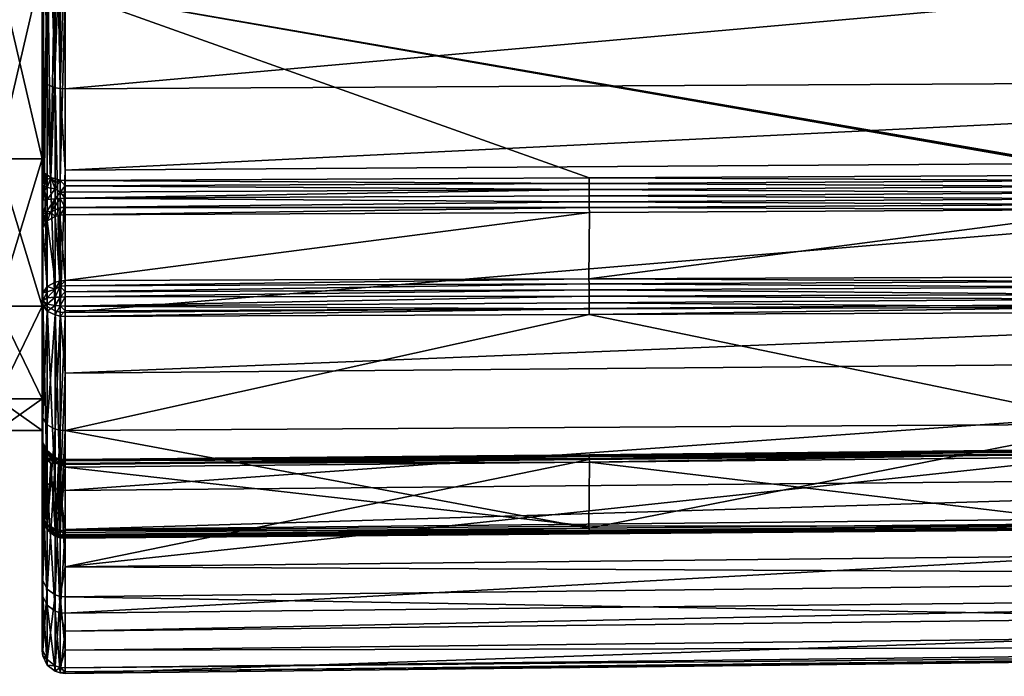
# Model space of a CAD drawing. Extents: x -0.143 to 0.143, y -0.081 to 0.085.
# Tile 37 of 49: x 0.1 to 0.122, y 0.002 to 0.016. Entities that reach past the tile are written whole.
import ezdxf

# ---------------------------------------------------------------- set-up
doc = ezdxf.new("R2010")
doc.units = 0
doc.layers.add('mesh', color=7, linetype='CONTINUOUS')

msp = doc.modelspace()

# ---------------------------------------------------------------- meshes
at = {"layer": 'mesh'}
mesh = msp.add_polyface(dxfattribs=at)
corners = [(0.124336, 0.011983, 0.034504), (0.124204, 0.011994, 0.034513), (0.124203, 0.01212, 0.034457), (0.124201, 0.012526, 0.034472), (0.124201, 0.012647, 0.034539), (0.124418, 0.012509, 0.034457), (0.124447, 0.012628, 0.034521), (0.112484, 0.01182, 0.034716), (0.100902, 0.011766, 0.034824), (0.112483, 0.011929, 0.034632), (0.124206, 0.011884, 0.034597), (0.112481, 0.012055, 0.034575), (0.11248, 0.012191, 0.034549), (0.124202, 0.012255, 0.03443), (0.11248, 0.012328, 0.034555), (0.124201, 0.012393, 0.034436), (0.112479, 0.012461, 0.034591), (0.112479, 0.012583, 0.034657), (0.100905, 0.016717, 0.037026), (0.141951, 0.013029, -0.007294), (0.100905, 0.012756, -0.007687), (0.100905, 0.009612, -0.005344), (0.141951, 0.014774, -0.008596), (0.100905, 0.014553, -0.009025), (0.141951, 0.018208, -0.010062), (0.100905, 0.018032, -0.010507), (0.141951, 0.02034, -0.010972), (0.100905, 0.020223, -0.01144), (0.141951, 0.023883, -0.011564), (0.100905, 0.023814, -0.012038), (0.141951, 0.026309, -0.01197), (0.100905, 0.026301, -0.012452), (0.141951, 0.022513, 0.038401), (0.100905, 0.022419, 0.038869), (0.100905, 0.02391, 0.039261), (0.141951, 0.018083, 0.037226), (0.100905, 0.017951, 0.037692), (0.141951, 0.016916, 0.036593), (0.112475, 0.010355, 0.03613), (0.124329, 0.011874, 0.034588), (0.124449, 0.012224, 0.034405), (0.124421, 0.012092, 0.034434), (0.124485, 0.012358, 0.034407), (0.100903, 0.011932, 0.03471), (0.100904, 0.012137, 0.034658), (0.124189, 0.010294, 0.036111), (0.125413, 0.012473, 0.034389)]
mesh.append_faces([[corners[k] for k in face] for face in [(0, 1, 2, 2), (3, 4, 5, 5), (6, 5, 4, 4), (7, 8, 9, 9), (9, 10, 7, 7), (9, 1, 10, 10), (11, 1, 9, 9), (11, 2, 1, 1), (12, 2, 11, 11), (12, 13, 2, 2), (14, 13, 12, 12), (14, 15, 13, 13), (16, 15, 14, 14), (16, 3, 15, 15), (17, 3, 16, 16), (17, 4, 3, 3), (18, 4, 17, 17), (6, 4, 18, 18), (19, 20, 21, 21), (22, 23, 20, 20), (24, 25, 23, 23), (26, 27, 25, 25), (28, 29, 27, 27), (30, 31, 29, 29), (32, 33, 34, 34), (35, 36, 33, 33), (37, 18, 36, 36), (10, 38, 7, 7), (39, 10, 1, 1), (0, 39, 1, 1), (13, 40, 41, 41), (13, 15, 40, 40), (15, 3, 42, 42), (0, 41, 39, 39), (2, 41, 0, 0), (2, 13, 41, 41), (9, 43, 11, 11), (44, 12, 11, 11), (44, 14, 12, 12), (45, 10, 39, 39), (46, 6, 18, 18)]])
mesh = msp.add_polyface(dxfattribs=at)
corners = [(0.1369, 0.01313, 0.03319), (0.1255, 0.011709, 0.034611), (0.1255, 0.01313, 0.03319), (0.141951, 0.014774, -0.008596), (0.100905, 0.012756, -0.007687), (0.141951, 0.013029, -0.007294), (0.141951, 0.018208, -0.010062), (0.100905, 0.014553, -0.009025), (0.141951, 0.02034, -0.010972), (0.100905, 0.018032, -0.010507), (0.141951, 0.023883, -0.011564), (0.100905, 0.020223, -0.01144), (0.141951, 0.026309, -0.01197), (0.100905, 0.023814, -0.012038), (0.141951, 0.022513, 0.038401), (0.100905, 0.02391, 0.039261), (0.141951, 0.023933, 0.038778), (0.141951, 0.018083, 0.037226), (0.100905, 0.022419, 0.038869), (0.141951, 0.016916, 0.036593), (0.100905, 0.017951, 0.037692), (0.13699, 0.013272, 0.033332), (0.12542, 0.013272, 0.033332), (0.125389, 0.013121, 0.033181), (0.125265, 0.013257, 0.033317), (0.12537, 0.011697, 0.034599), (0.125283, 0.013095, 0.033155), (0.125053, 0.011508, 0.034411), (0.125109, 0.012997, 0.033057), (0.125, 0.011356, 0.034258), (0.125, 0.012777, 0.032837), (0.131204, 0.012536, 0.034067), (0.137, 0.012536, 0.034196), (0.136999, 0.01256, 0.034052), (0.131206, 0.012478, 0.0342), (0.131207, 0.012525, 0.034338), (0.137001, 0.012615, 0.034317), (0.125413, 0.012473, 0.034389), (0.100905, 0.016717, 0.037026), (0.12541, 0.012485, 0.034119), (0.12482, 0.012848, 0.032907), (0.124829, 0.011921, 0.034186), (0.124841, 0.012957, 0.033017), (0.124889, 0.012137, 0.034041), (0.1249, 0.01306, 0.033119), (0.124986, 0.012309, 0.034044), (0.125111, 0.01241, 0.034078), (0.12512, 0.013215, 0.033275), (0.125255, 0.012464, 0.034109)]
mesh.append_faces([[corners[k] for k in face] for face in [(0, 1, 2, 2), (3, 4, 5, 5), (6, 7, 3, 3), (8, 9, 6, 6), (10, 11, 8, 8), (12, 13, 10, 10), (14, 15, 16, 16), (17, 18, 14, 14), (19, 20, 17, 17), (2, 21, 0, 0), (2, 22, 21, 21), (23, 22, 2, 2), (23, 24, 22, 22), (25, 23, 2, 2), (25, 26, 23, 23), (27, 28, 26, 26), (29, 30, 28, 28), (31, 32, 33, 33), (34, 32, 31, 31), (35, 36, 34, 34), (19, 35, 37, 37), (19, 36, 35, 35), (37, 38, 19, 19), (31, 22, 39, 39), (31, 21, 22, 22), (33, 21, 31, 31), (40, 41, 42, 42), (42, 43, 44, 44), (44, 45, 46, 46), (43, 45, 44, 44), (44, 46, 47, 47), (39, 22, 24, 24), (24, 48, 39, 39), (47, 48, 24, 24), (46, 48, 47, 47), (30, 42, 28, 28), (30, 40, 42, 42), (26, 24, 23, 23), (26, 47, 24, 24), (26, 44, 47, 47), (28, 44, 26, 26), (28, 42, 44, 44)]])
mesh = msp.add_polyface(dxfattribs=at)
corners = [(0.1004, 0.017252, 0.031269), (0.0994, 0.013006, 0.028011), (0.0994, 0.017252, 0.031269), (0.1004, 0.013006, 0.028011), (0.1004, 0.013006, -0.00098), (0.0994, 0.017252, -0.004238), (0.0994, 0.013006, -0.00098), (0.1004, 0.017252, -0.004238), (0.0994, 0.022196, -0.006286), (0.0994, 0.009117, -0.004869), (0.0994, 0.014502, -0.009001), (0.0994, 0.020773, -0.011599), (0.0994, 0.014502, 0.036032), (0.0994, 0.020773, 0.038629), (0.100793, 0.017955, 0.037682), (0.100905, 0.017951, 0.037692), (0.100905, 0.016717, 0.037026), (0.100905, 0.022419, 0.038869), (0.100793, 0.014559, -0.009015), (0.100905, 0.018032, -0.010507), (0.100793, 0.020226, -0.011429), (0.100905, 0.014553, -0.009025), (0.100905, 0.012756, -0.007687), (0.100413, 0.018093, 0.037331), (0.10045, 0.012691, 0.034535), (0.1004, 0.012816, 0.034356), (0.10051, 0.018019, 0.037519), (0.10059, 0.01259, 0.034677), (0.100793, 0.012535, 0.034756), (0.100905, 0.012528, 0.034765), (0.100686, 0.017968, 0.037648), (0.100686, 0.020236, -0.011394), (0.100686, 0.014577, -0.008984), (0.100793, 0.00962, -0.005336), (0.10051, 0.020275, -0.011261), (0.10051, 0.014646, -0.008864), (0.100686, 0.009645, -0.00531), (0.100413, 0.020331, -0.011067), (0.100413, 0.014747, -0.008689), (0.10051, 0.00974, -0.005209), (0.1004, 0.018134, 0.037227), (0.1004, 0.020363, -0.01096), (0.112479, 0.012583, 0.034657), (0.100413, 0.012641, 0.03438), (0.1004, 0.022196, 0.033317)]
mesh.append_faces([[corners[k] for k in face] for face in [(0, 1, 2, 2), (3, 1, 0, 0), (4, 5, 6, 6), (7, 5, 4, 4), (7, 8, 5, 5), (5, 9, 6, 6), (8, 10, 5, 5), (8, 11, 10, 10), (2, 12, 13, 13), (1, 12, 2, 2), (14, 15, 16, 16), (17, 15, 14, 14), (18, 19, 20, 20), (18, 21, 19, 19), (18, 22, 21, 21), (23, 24, 25, 25), (26, 27, 24, 24), (14, 28, 27, 27), (16, 29, 28, 28), (14, 16, 28, 28), (30, 14, 27, 27), (31, 18, 20, 20), (32, 18, 31, 31), (32, 33, 18, 18), (26, 30, 27, 27), (34, 32, 31, 31), (35, 32, 34, 34), (35, 36, 32, 32), (23, 26, 24, 24), (37, 35, 34, 34), (38, 35, 37, 37), (38, 39, 35, 35), (40, 23, 25, 25), (41, 38, 37, 37), (16, 42, 29, 29), (7, 38, 41, 41), (4, 38, 7, 7), (0, 43, 3, 3), (0, 25, 43, 43), (44, 25, 0, 0), (44, 40, 25, 25)]])
mesh = msp.add_polyface(dxfattribs=at)
corners = [(0.1004, 0.013006, 0.028011), (0.0994, 0.009748, 0.023765), (0.0994, 0.013006, 0.028011), (0.1004, 0.009748, 0.023765), (0.1004, 0.013006, -0.00098), (0.0994, 0.013006, -0.00098), (0.1004, 0.009748, 0.003265), (0.0994, 0.009117, 0.0319), (0.0994, 0.017252, -0.004238), (0.0994, 0.014502, -0.009001), (0.0994, 0.009117, -0.004869), (0.0994, 0.014502, 0.036032), (0.1004, 0.012341, 0.034167), (0.1004, 0.012081, 0.03416), (0.1004, 0.012449, 0.034188), (0.1004, 0.011971, 0.034176), (0.100413, 0.009879, -0.005063), (0.10051, 0.00974, -0.005209), (0.100413, 0.014747, -0.008689), (0.10051, 0.012548, 0.034559), (0.10045, 0.012691, 0.034535), (0.10059, 0.01259, 0.034677), (0.100413, 0.012641, 0.03438), (0.1004, 0.012816, 0.034356), (0.10051, 0.012373, 0.034492), (0.100413, 0.012422, 0.034297), (0.10045, 0.012309, 0.034383), (0.10051, 0.01211, 0.034472), (0.100413, 0.012091, 0.034272), (0.10051, 0.011854, 0.03454), (0.10045, 0.011736, 0.034495), (0.100413, 0.01177, 0.034357), (0.100589, 0.011824, 0.034645), (0.1004, 0.011724, 0.034256), (0.100509, 0.011636, 0.034689), (0.100413, 0.011496, 0.034544), (0.100509, 0.010183, 0.036092), (0.100413, 0.007273, 0.033744)]
mesh.append_faces([[corners[k] for k in face] for face in [(0, 1, 2, 2), (3, 1, 0, 0), (4, 5, 6, 6), (1, 7, 2, 2), (8, 9, 10, 10), (2, 7, 11, 11), (0, 12, 13, 13), (0, 14, 12, 12), (13, 15, 0, 0), (16, 17, 18, 18), (19, 20, 21, 21), (22, 23, 20, 20), (24, 20, 19, 19), (25, 20, 24, 24), (25, 22, 20, 20), (14, 22, 25, 25), (25, 24, 26, 26), (12, 14, 25, 25), (27, 26, 24, 24), (28, 26, 27, 27), (28, 25, 26, 26), (13, 25, 28, 28), (13, 12, 25, 25), (28, 15, 13, 13), (29, 30, 31, 31), (29, 32, 30, 30), (28, 33, 15, 15), (28, 31, 33, 33), (27, 31, 28, 28), (27, 29, 31, 31), (34, 30, 32, 32), (35, 30, 34, 34), (35, 31, 30, 30), (35, 33, 31, 31), (36, 35, 34, 34), (4, 16, 18, 18), (6, 16, 4, 4), (22, 14, 0, 0), (0, 33, 35, 35), (0, 15, 33, 33), (35, 37, 0, 0)]])
mesh = msp.add_polyface(dxfattribs=at)
corners = [(0.100793, 0.00962, -0.005336), (0.100905, 0.012756, -0.007687), (0.100793, 0.014559, -0.009015), (0.100905, 0.009612, -0.005344), (0.10079, 0.011758, 0.034815), (0.100902, 0.011766, 0.034824), (0.100902, 0.010314, 0.036227), (0.11248, 0.012328, 0.034555), (0.100905, 0.012406, 0.034703), (0.112479, 0.012461, 0.034591), (0.112484, 0.01182, 0.034716), (0.100686, 0.009645, -0.00531), (0.100686, 0.014577, -0.008984), (0.10051, 0.00974, -0.005209), (0.10051, 0.014646, -0.008864), (0.100793, 0.012271, 0.03465), (0.100905, 0.012269, 0.034662), (0.100904, 0.012137, 0.034658), (0.100793, 0.012535, 0.034756), (0.100905, 0.012528, 0.034765), (0.100686, 0.012483, 0.034681), (0.10059, 0.01259, 0.034677), (0.100686, 0.01234, 0.034627), (0.10051, 0.012373, 0.034492), (0.10051, 0.012548, 0.034559), (0.100792, 0.012126, 0.034646), (0.100686, 0.012123, 0.03461), (0.10051, 0.01211, 0.034472), (0.100903, 0.011932, 0.03471), (0.10051, 0.011854, 0.03454), (0.100589, 0.011824, 0.034645), (0.100791, 0.011927, 0.034699), (0.100684, 0.011732, 0.034789), (0.100509, 0.011636, 0.034689), (0.10079, 0.010305, 0.036218), (0.100684, 0.01028, 0.036191), (0.112483, 0.011929, 0.034632), (0.112481, 0.012055, 0.034575), (0.112479, 0.012583, 0.034657)]
mesh.append_faces([[corners[k] for k in face] for face in [(0, 1, 2, 2), (0, 3, 1, 1), (4, 5, 6, 6), (7, 8, 9, 9), (10, 6, 5, 5), (11, 0, 12, 12), (13, 11, 14, 14), (15, 16, 17, 17), (18, 19, 8, 8), (20, 21, 18, 18), (15, 8, 16, 16), (15, 18, 8, 8), (22, 18, 15, 15), (22, 20, 18, 18), (22, 21, 20, 20), (23, 21, 22, 22), (23, 24, 21, 21), (25, 15, 17, 17), (26, 15, 25, 25), (26, 22, 15, 15), (27, 22, 26, 26), (27, 23, 22, 22), (25, 17, 28, 28), (26, 29, 27, 27), (26, 30, 29, 29), (25, 30, 26, 26), (25, 31, 30, 30), (28, 31, 25, 25), (4, 28, 5, 5), (4, 31, 28, 28), (32, 31, 4, 4), (32, 30, 31, 31), (33, 30, 32, 32), (34, 32, 4, 4), (35, 33, 32, 32), (36, 5, 28, 28), (37, 28, 17, 17), (16, 7, 17, 17), (19, 38, 9, 9), (9, 8, 19, 19), (7, 16, 8, 8)]])
mesh = msp.add_polyface(dxfattribs=at)
corners = [(0.1004, 0.009748, 0.023765), (0.0994, 0.0077, 0.018821), (0.0994, 0.009748, 0.023765), (0.1004, 0.0077, 0.018821), (0.0994, 0.007002, 0.013515), (0.1004, 0.007002, 0.013515), (0.0994, 0.0077, 0.00821), (0.1004, 0.0077, 0.00821), (0.0994, 0.009748, 0.003265), (0.1004, 0.009748, 0.003265), (0.0994, 0.013006, -0.00098), (0.02577, 0.00611, -0.001263), (0.025782, 0.005671, -0.000606), (0.0994, 0.009117, -0.004869), (0.025661, 0.011576, -0.007036), (0.025704, 0.009148, -0.004836), (0.0994, 0.001502, 0.013515), (-0.0996, 0.001502, 0.013515), (0.0994, 0.002388, 0.020245), (0.0994, 0.002388, 0.006786), (-0.0996, 0.002388, 0.006786), (0.012268, 0.00444, 0.00151), (-0.0001, 0.004349, 0.001686), (0.0994, 0.004985, 0.026515), (0.0994, 0.009117, 0.0319), (0.0994, 0.004985, 0.000515), (0.1004, 0.003437, 0.005095), (0.1004, 0.002131, 0.010996), (0.1004, 0.002251, 0.017038), (0.1004, 0.00379, 0.022883), (0.1004, 0.00682, 0.028534), (0.1004, 0.006785, 0.02843), (0.1004, 0.013006, 0.028011), (0.1004, 0.006861, 0.028791), (0.1004, 0.00686, 0.028901), (0.1004, 0.006813, 0.029157), (0.1004, 0.006776, 0.029261), (0.025659, 0.004985, 0.000515), (0.025044, 0.004743, 0.000944), (0.024853, 0.004726, 0.000975), (0.02517, 0.004763, 0.000909), (0.025528, 0.004896, 0.000672), (0.100413, 0.006748, 0.028894)]
mesh.append_faces([[corners[k] for k in face] for face in [(0, 1, 2, 2), (3, 1, 0, 0), (3, 4, 1, 1), (5, 4, 3, 3), (5, 6, 4, 4), (7, 6, 5, 5), (7, 8, 6, 6), (9, 8, 7, 7), (9, 10, 8, 8), (11, 12, 13, 13), (14, 15, 13, 13), (16, 17, 18, 18), (19, 20, 16, 16), (21, 22, 19, 19), (2, 23, 24, 24), (1, 23, 2, 2), (1, 18, 23, 23), (4, 18, 1, 1), (4, 16, 18, 18), (6, 16, 4, 4), (6, 19, 16, 16), (8, 19, 6, 6), (8, 25, 19, 19), (10, 25, 8, 8), (10, 13, 25, 25), (5, 26, 7, 7), (5, 27, 26, 26), (3, 27, 5, 5), (3, 28, 27, 27), (3, 29, 28, 28), (0, 29, 3, 3), (30, 31, 32, 32), (32, 33, 30, 30), (32, 34, 33, 33), (35, 34, 32, 32), (32, 36, 35, 35), (13, 37, 25, 25), (38, 39, 19, 19), (25, 40, 19, 19), (37, 41, 25, 25), (42, 33, 34, 34), (42, 30, 33, 33)]])
mesh = msp.add_polyface(dxfattribs=at)
corners = [(0.1004, 0.006776, 0.029261), (0.100413, 0.006557, 0.029422), (0.100413, 0.006673, 0.029218), (0.10051, 0.006487, 0.02914), (0.10045, 0.006605, 0.029093), (0.1004, 0.006813, 0.029157), (0.10051, 0.006547, 0.028882), (0.100413, 0.006748, 0.028894), (0.1004, 0.00686, 0.028901), (0.100413, 0.006712, 0.028565), (0.1004, 0.006785, 0.02843), (0.1004, 0.00682, 0.028534), (0.10045, 0.00661, 0.028594), (0.100413, 0.006569, 0.028265), (0.100413, 0.009879, -0.005063), (0.10051, 0.005832, -0.000502), (0.10051, 0.00974, -0.005209), (0.100413, 0.006001, -0.000393), (0.100413, 0.005056, 0.031252), (0.100413, 0.007273, 0.033744), (0.10051, 0.007131, 0.033886), (0.10051, 0.009641, 0.036119), (0.100413, 0.009765, 0.035961), (0.100413, 0.010044, 0.035947), (0.100413, 0.011496, 0.034544), (0.100509, 0.010183, 0.036092), (0.10045, 0.010058, 0.036069), (0.10051, 0.010069, 0.03617), (0.10045, 0.00975, 0.036077), (0.10051, 0.009797, 0.036196), (0.100413, 0.009866, 0.036005), (0.10051, 0.009935, 0.036206), (0.1004, 0.009873, 0.035892), (0.1004, 0.009748, 0.003265), (0.1004, 0.0077, 0.00821), (0.1004, 0.006553, 0.029598), (0.100413, 0.00507, 0.030973), (0.1004, 0.013006, 0.028011), (0.1004, 0.009748, 0.023765)]
mesh.append_faces([[corners[k] for k in face] for face in [(0, 1, 2, 2), (2, 3, 4, 4), (5, 0, 2, 2), (6, 4, 3, 3), (7, 4, 6, 6), (7, 2, 4, 4), (8, 2, 7, 7), (8, 5, 2, 2), (9, 10, 11, 11), (7, 9, 11, 11), (6, 9, 7, 7), (6, 12, 9, 9), (13, 9, 12, 12), (13, 10, 9, 9), (14, 15, 16, 16), (17, 15, 14, 14), (18, 19, 20, 20), (19, 21, 20, 20), (19, 22, 21, 21), (23, 24, 25, 25), (26, 25, 27, 27), (22, 28, 21, 21), (22, 29, 28, 28), (30, 29, 22, 22), (30, 31, 29, 29), (30, 27, 31, 31), (23, 27, 30, 30), (23, 26, 27, 27), (23, 25, 26, 26), (32, 30, 22, 22), (32, 23, 30, 30), (33, 17, 14, 14), (34, 17, 33, 33), (19, 1, 0, 0), (19, 35, 1, 1), (36, 35, 19, 19), (37, 13, 38, 38), (37, 10, 13, 13), (22, 24, 23, 23), (37, 19, 0, 0), (24, 22, 19, 19), (22, 23, 32, 32)]])
mesh = msp.add_polyface(dxfattribs=at)
corners = [(0.137029, 0.006418, 0.02932), (0.1369, 0.007827, 0.027887), (0.1369, 0.006406, 0.029308), (0.137029, 0.007839, 0.027899), (0.13715, 0.007874, 0.027934), (0.13715, 0.006453, 0.029356), (0.141951, 0.009924, -0.004976), (0.100905, 0.00827, -0.003728), (0.141951, 0.008626, -0.003409), (0.141951, 0.013029, -0.007294), (0.100905, 0.009612, -0.005344), (0.13699, 0.007686, 0.027745), (0.137123, 0.007696, 0.027756), (0.1369, 0.011709, 0.034611), (0.136883, 0.010287, 0.036009), (0.125517, 0.010287, 0.036009), (0.136881, 0.007167, 0.03385), (0.125517, 0.009626, 0.036043), (0.136883, 0.009626, 0.036043), (0.136993, 0.009635, 0.036032), (0.13701, 0.007179, 0.033838), (0.137131, 0.009667, 0.035991), (0.125517, 0.00973, 0.036104), (0.136883, 0.00973, 0.036104), (0.125517, 0.009844, 0.03614), (0.136883, 0.009844, 0.03614), (0.125517, 0.009963, 0.036149), (0.136883, 0.009963, 0.036149), (0.125517, 0.010081, 0.036129), (0.136883, 0.010081, 0.036129), (0.137079, 0.010188, 0.036037), (0.137078, 0.010039, 0.036101), (0.137053, 0.009906, 0.036121), (0.13719, 0.009983, 0.036044), (0.137164, 0.009838, 0.036053), (0.136983, 0.009777, 0.036115), (0.137029, 0.011697, 0.034599), (0.137188, 0.010163, 0.035977), (0.137, 0.006871, 0.028486), (0.131204, 0.00695, 0.028481), (0.136998, 0.007004, 0.028427), (0.131206, 0.006817, 0.028539), (0.137001, 0.006733, 0.028438), (0.137263, 0.006729, 0.028436), (0.137218, 0.006845, 0.02851), (0.12542, 0.007686, 0.027745), (0.137132, 0.007014, 0.028439)]
mesh.append_faces([[corners[k] for k in face] for face in [(0, 1, 2, 2), (0, 3, 1, 1), (0, 4, 3, 3), (5, 4, 0, 0), (6, 7, 8, 8), (9, 10, 6, 6), (3, 11, 1, 1), (3, 12, 11, 11), (4, 12, 3, 3), (13, 14, 15, 15), (16, 17, 18, 18), (19, 16, 18, 18), (19, 20, 16, 16), (19, 21, 20, 20), (22, 23, 18, 18), (24, 25, 23, 23), (26, 27, 25, 25), (28, 29, 27, 27), (15, 14, 29, 29), (14, 30, 29, 29), (31, 29, 30, 30), (27, 29, 31, 31), (27, 32, 25, 25), (31, 32, 27, 27), (31, 33, 32, 32), (34, 25, 32, 32), (35, 25, 34, 34), (35, 23, 25, 25), (19, 35, 21, 21), (19, 23, 35, 35), (18, 23, 19, 19), (36, 30, 14, 14), (36, 37, 30, 30), (38, 39, 40, 40), (38, 41, 39, 39), (42, 41, 38, 38), (38, 43, 42, 42), (40, 44, 38, 38), (39, 11, 40, 40), (39, 45, 11, 11), (46, 11, 12, 12), (40, 11, 46, 46)]])
mesh = msp.add_polyface(dxfattribs=at)
corners = [(0.100793, 0.00962, -0.005336), (0.100905, 0.00827, -0.003728), (0.100905, 0.009612, -0.005344), (0.100793, 0.005685, -0.000597), (0.100905, 0.005675, -0.000604), (0.100792, 0.004761, 0.031485), (0.100792, 0.007007, 0.03401), (0.100904, 0.006999, 0.034018), (0.10079, 0.010305, 0.036218), (0.10079, 0.011758, 0.034815), (0.100902, 0.010314, 0.036227), (0.112484, 0.01182, 0.034716), (0.112475, 0.010355, 0.03613), (0.100792, 0.006347, 0.029014), (0.100904, 0.006335, 0.029011), (0.100904, 0.006359, 0.02888), (0.100903, 0.006273, 0.02914), (0.100791, 0.006254, 0.029198), (0.100685, 0.006359, 0.029086), (0.100792, 0.006372, 0.028872), (0.100686, 0.006409, 0.028874), (0.100905, 0.006339, 0.028671), (0.100793, 0.00635, 0.028667), (0.100793, 0.006262, 0.028482), (0.100686, 0.006291, 0.028461), (0.100686, 0.009645, -0.00531), (0.100904, 0.009525, 0.036266), (0.100792, 0.009532, 0.036257), (0.100686, 0.007033, 0.033984), (0.100791, 0.010194, 0.036302), (0.100904, 0.009648, 0.036338), (0.100792, 0.009755, 0.036366), (0.100904, 0.009752, 0.036377), (0.100904, 0.009953, 0.036392), (0.100792, 0.009952, 0.036381), (0.100903, 0.010067, 0.036366), (0.100903, 0.010199, 0.036313), (0.100686, 0.009555, 0.036228), (0.100686, 0.009763, 0.03633), (0.100686, 0.009948, 0.036344), (0.11248, 0.006463, 0.028689), (0.112481, 0.006442, 0.028962), (0.112483, 0.006385, 0.029088), (0.112478, 0.009688, 0.036244), (0.112477, 0.009968, 0.036298), (0.112477, 0.010109, 0.036274), (0.112476, 0.010241, 0.036217)]
mesh.append_faces([[corners[k] for k in face] for face in [(0, 1, 2, 2), (3, 1, 0, 0), (3, 4, 1, 1), (5, 6, 7, 7), (8, 9, 10, 10), (11, 12, 10, 10), (13, 14, 15, 15), (13, 16, 14, 14), (13, 17, 16, 16), (18, 17, 13, 13), (19, 13, 15, 15), (20, 13, 19, 19), (19, 15, 21, 21), (21, 22, 19, 19), (23, 22, 21, 21), (24, 22, 23, 23), (25, 3, 0, 0), (6, 26, 7, 7), (6, 27, 26, 26), (28, 27, 6, 6), (29, 8, 10, 10), (27, 30, 26, 26), (31, 30, 27, 27), (31, 32, 30, 30), (31, 33, 32, 32), (34, 33, 31, 31), (34, 35, 33, 33), (29, 35, 34, 34), (29, 36, 35, 35), (10, 36, 29, 29), (37, 31, 27, 27), (38, 34, 31, 31), (39, 29, 34, 34), (40, 21, 15, 15), (14, 41, 15, 15), (16, 42, 14, 14), (30, 43, 26, 26), (32, 43, 30, 30), (33, 44, 32, 32), (35, 45, 33, 33), (36, 46, 35, 35), (10, 12, 36, 36)]])
mesh = msp.add_polyface(dxfattribs=at)
corners = [(0.124204, 0.006504, 0.029024), (0.112484, 0.006301, 0.029197), (0.124206, 0.00642, 0.029133), (0.112483, 0.006385, 0.029088), (0.124203, 0.006561, 0.028898), (0.112481, 0.006442, 0.028962), (0.124202, 0.006587, 0.028762), (0.11248, 0.006468, 0.028827), (0.124201, 0.006582, 0.028624), (0.11248, 0.006463, 0.028689), (0.124201, 0.006545, 0.028491), (0.112479, 0.006426, 0.028556), (0.124201, 0.006479, 0.02837), (0.112479, 0.00636, 0.028435), (0.112478, 0.009566, 0.036169), (0.124191, 0.009607, 0.036072), (0.124189, 0.007142, 0.033875), (0.141951, 0.004424, 0.024101), (0.100905, 0.003991, 0.0243), (0.112475, 0.010355, 0.03613), (0.124188, 0.010397, 0.036033), (0.124189, 0.010294, 0.036111), (0.12419, 0.010172, 0.036167), (0.112476, 0.010241, 0.036217), (0.124191, 0.010009, 0.036201), (0.112477, 0.010109, 0.036274), (0.112477, 0.009968, 0.036298), (0.124191, 0.009908, 0.036194), (0.112478, 0.009825, 0.036288), (0.124191, 0.009729, 0.036147), (0.112478, 0.009688, 0.036244), (0.124301, 0.010192, 0.036151), (0.112475, 0.004887, 0.030662), (0.112476, 0.0048, 0.030777), (0.124217, 0.004907, 0.03072), (0.12419, 0.00484, 0.030867), (0.112477, 0.004743, 0.030908), (0.112477, 0.004719, 0.03105), (0.124291, 0.004828, 0.031101), (0.112478, 0.004773, 0.031329), (0.124191, 0.00487, 0.031288), (0.112478, 0.004729, 0.031193), (0.124191, 0.004816, 0.031008), (0.124191, 0.004946, 0.03141), (0.112478, 0.004848, 0.031451), (0.124206, 0.011884, 0.034597)]
mesh.append_faces([[corners[k] for k in face] for face in [(0, 1, 2, 2), (0, 3, 1, 1), (4, 3, 0, 0), (4, 5, 3, 3), (6, 5, 4, 4), (6, 7, 5, 5), (8, 7, 6, 6), (8, 9, 7, 7), (10, 9, 8, 8), (10, 11, 9, 9), (12, 11, 10, 10), (12, 13, 11, 11), (14, 15, 16, 16), (17, 18, 12, 12), (19, 20, 21, 21), (22, 23, 21, 21), (24, 25, 22, 22), (24, 26, 25, 25), (27, 26, 24, 24), (27, 28, 26, 26), (29, 28, 27, 27), (29, 30, 28, 28), (29, 14, 30, 30), (15, 14, 29, 29), (31, 22, 21, 21), (32, 33, 34, 34), (33, 35, 34, 34), (36, 35, 33, 33), (37, 35, 36, 36), (38, 39, 40, 40), (38, 41, 39, 39), (38, 37, 41, 41), (42, 37, 38, 38), (42, 35, 37, 37), (39, 43, 40, 40), (39, 44, 43, 43), (20, 45, 21, 21), (16, 43, 44, 44), (45, 20, 19, 19), (1, 34, 2, 2), (1, 32, 34, 34)]])
mesh = msp.add_polyface(dxfattribs=at)
corners = [(0.10051, 0.006395, 0.029302), (0.100589, 0.006271, 0.029326), (0.100684, 0.006284, 0.02922), (0.10045, 0.006397, 0.029447), (0.100685, 0.006359, 0.029086), (0.100791, 0.006254, 0.029198), (0.10051, 0.006487, 0.02914), (0.100686, 0.006409, 0.028874), (0.100792, 0.006347, 0.029014), (0.10051, 0.006547, 0.028882), (0.10045, 0.00661, 0.028594), (0.10051, 0.006493, 0.028545), (0.100686, 0.006385, 0.028657), (0.100792, 0.006372, 0.028872), (0.100793, 0.00635, 0.028667), (0.100686, 0.006291, 0.028461), (0.10051, 0.006405, 0.028381), (0.100686, 0.005716, -0.000578), (0.100793, 0.005685, -0.000597), (0.100686, 0.009645, -0.00531), (0.10051, 0.00974, -0.005209), (0.10051, 0.005832, -0.000502), (0.100686, 0.004789, 0.031463), (0.100686, 0.007033, 0.033984), (0.100792, 0.007007, 0.03401), (0.10051, 0.004898, 0.031377), (0.10051, 0.007131, 0.033886), (0.100686, 0.009555, 0.036228), (0.100792, 0.009532, 0.036257), (0.10051, 0.009641, 0.036119), (0.100684, 0.01028, 0.036191), (0.100684, 0.011732, 0.034789), (0.10079, 0.010305, 0.036218), (0.100509, 0.010183, 0.036092), (0.100509, 0.011636, 0.034689), (0.100686, 0.009763, 0.03633), (0.100792, 0.009755, 0.036366), (0.100686, 0.009948, 0.036344), (0.100792, 0.009952, 0.036381), (0.100685, 0.010127, 0.036296), (0.100791, 0.010194, 0.036302), (0.10051, 0.009797, 0.036196), (0.10051, 0.009935, 0.036206), (0.10051, 0.010069, 0.03617), (0.10045, 0.00975, 0.036077)]
mesh.append_faces([[corners[k] for k in face] for face in [(0, 1, 2, 2), (0, 3, 1, 1), (4, 2, 5, 5), (6, 2, 4, 4), (6, 0, 2, 2), (7, 4, 8, 8), (9, 4, 7, 7), (9, 6, 4, 4), (7, 10, 9, 9), (7, 11, 10, 10), (7, 12, 11, 11), (13, 12, 7, 7), (13, 14, 12, 12), (15, 12, 14, 14), (15, 11, 12, 12), (16, 11, 15, 15), (16, 10, 11, 11), (17, 18, 19, 19), (20, 17, 19, 19), (21, 17, 20, 20), (22, 23, 24, 24), (25, 26, 23, 23), (23, 27, 28, 28), (26, 27, 23, 23), (26, 29, 27, 27), (30, 31, 32, 32), (33, 34, 30, 30), (35, 36, 27, 27), (37, 38, 35, 35), (39, 40, 37, 37), (39, 32, 40, 40), (30, 32, 39, 39), (29, 35, 27, 27), (41, 35, 29, 29), (41, 37, 35, 35), (42, 37, 41, 41), (42, 39, 37, 37), (43, 39, 42, 42), (33, 39, 43, 43), (33, 30, 39, 39), (44, 41, 29, 29)]])
mesh = msp.add_polyface(dxfattribs=at)
corners = [(0.100905, 0.006252, 0.028489), (0.112479, 0.006426, 0.028556), (0.112479, 0.00636, 0.028435), (0.100904, 0.006999, 0.034018), (0.124189, 0.007142, 0.033875), (0.112478, 0.004848, 0.031451), (0.112478, 0.009566, 0.036169), (0.100905, 0.003991, 0.0243), (0.124201, 0.006479, 0.02837), (0.141951, 0.003791, 0.022934), (0.100905, 0.003325, 0.023066), (0.141951, 0.002616, 0.018505), (0.100905, 0.002149, 0.018598), (0.141951, 0.00224, 0.017085), (0.100905, 0.001756, 0.017108), (0.141951, 0.002144, 0.012644), (0.100905, 0.001667, 0.012628), (0.141951, 0.00211, 0.011034), (0.100905, 0.001634, 0.010947), (0.141951, 0.003033, 0.006834), (0.100905, 0.002572, 0.006709), (0.141951, 0.003408, 0.005123), (0.100905, 0.002965, 0.00493), (0.141951, 0.005232, 0.001386), (0.100905, 0.004813, 0.001158), (0.141951, 0.006063, -0.000315), (0.100905, 0.005675, -0.000604), (0.141951, 0.008626, -0.003409), (0.100905, 0.00827, -0.003728), (0.141951, 0.009924, -0.004976), (0.100905, 0.009612, -0.005344), (0.100902, 0.006193, 0.029251), (0.112475, 0.004887, 0.030662), (0.112484, 0.006301, 0.029197), (0.100905, 0.006339, 0.028671), (0.11248, 0.006463, 0.028689), (0.100904, 0.006359, 0.02888), (0.11248, 0.006468, 0.028827), (0.112481, 0.006442, 0.028962), (0.100904, 0.006335, 0.029011), (0.112483, 0.006385, 0.029088), (0.100903, 0.006273, 0.02914), (0.100904, 0.009525, 0.036266), (0.112478, 0.009688, 0.036244), (0.100904, 0.009752, 0.036377), (0.112478, 0.009825, 0.036288), (0.112477, 0.009968, 0.036298), (0.100904, 0.009953, 0.036392), (0.112477, 0.010109, 0.036274), (0.100903, 0.010067, 0.036366), (0.112476, 0.010241, 0.036217), (0.100903, 0.010199, 0.036313), (0.112475, 0.010355, 0.03613), (0.124189, 0.010294, 0.036111), (0.12419, 0.010172, 0.036167), (0.100903, 0.004648, 0.03095), (0.112477, 0.004743, 0.030908), (0.112476, 0.0048, 0.030777), (0.112477, 0.004719, 0.03105), (0.100904, 0.004622, 0.031117), (0.112478, 0.004729, 0.031193), (0.100904, 0.004637, 0.031233), (0.112478, 0.004773, 0.031329), (0.100902, 0.004791, 0.030704), (0.100904, 0.004677, 0.03137), (0.100904, 0.004752, 0.031492)]
mesh.append_faces([[corners[k] for k in face] for face in [(0, 1, 2, 2), (3, 4, 5, 5), (6, 4, 3, 3), (7, 0, 2, 2), (8, 7, 2, 2), (9, 10, 7, 7), (11, 12, 10, 10), (13, 14, 12, 12), (15, 16, 14, 14), (17, 18, 16, 16), (19, 20, 18, 18), (21, 22, 20, 20), (23, 24, 22, 22), (25, 26, 24, 24), (27, 28, 26, 26), (29, 30, 28, 28), (31, 32, 33, 33), (0, 34, 1, 1), (1, 34, 35, 35), (36, 37, 35, 35), (36, 38, 37, 37), (39, 40, 38, 38), (41, 33, 40, 40), (42, 43, 6, 6), (44, 45, 43, 43), (44, 46, 45, 45), (47, 48, 46, 46), (49, 50, 48, 48), (51, 52, 50, 50), (53, 50, 52, 52), (54, 48, 50, 50), (55, 56, 57, 57), (56, 55, 58, 58), (58, 59, 60, 60), (55, 59, 58, 58), (60, 61, 62, 62), (59, 61, 60, 60), (63, 57, 32, 32), (64, 5, 62, 62), (64, 65, 5, 5), (3, 42, 6, 6)]])
mesh = msp.add_polyface(dxfattribs=at)
corners = [(0.1004, 0.003437, 0.005095), (0.100413, 0.00202, 0.010985), (0.100413, 0.003332, 0.005059), (0.1004, 0.002131, 0.010996), (0.100413, 0.00214, 0.017054), (0.1004, 0.002251, 0.017038), (0.100413, 0.003686, 0.022924), (0.1004, 0.00379, 0.022883), (0.100413, 0.006557, 0.029422), (0.10045, 0.006397, 0.029447), (0.10051, 0.006395, 0.029302), (0.1004, 0.006553, 0.029598), (0.100413, 0.006673, 0.029218), (0.10051, 0.006487, 0.02914), (0.100413, 0.006569, 0.028265), (0.10045, 0.00661, 0.028594), (0.10051, 0.006405, 0.028381), (0.100413, 0.00507, 0.030973), (0.100509, 0.004926, 0.030834), (0.100413, 0.006001, -0.000393), (0.10051, 0.003141, 0.004992), (0.10051, 0.005832, -0.000502), (0.10051, 0.00182, 0.010965), (0.10051, 0.001941, 0.017082), (0.10051, 0.003498, 0.022998), (0.10045, 0.004957, 0.030946), (0.10051, 0.004834, 0.030981), (0.10051, 0.004809, 0.031118), (0.100413, 0.00501, 0.031119), (0.10051, 0.004832, 0.031255), (0.10045, 0.004933, 0.031253), (0.1004, 0.005128, 0.031087), (0.100413, 0.005056, 0.031252), (0.10051, 0.007131, 0.033886), (0.10051, 0.004898, 0.031377), (0.1004, 0.0077, 0.00821), (0.1004, 0.009748, 0.023765), (0.100413, 0.007273, 0.033744)]
mesh.append_faces([[corners[k] for k in face] for face in [(0, 1, 2, 2), (3, 1, 0, 0), (3, 4, 1, 1), (5, 4, 3, 3), (5, 6, 4, 4), (7, 6, 5, 5), (8, 9, 10, 10), (8, 11, 9, 9), (12, 10, 13, 13), (12, 8, 10, 10), (14, 15, 16, 16), (9, 17, 18, 18), (11, 17, 9, 9), (19, 20, 21, 21), (2, 20, 19, 19), (2, 22, 20, 20), (1, 22, 2, 2), (1, 23, 22, 22), (4, 23, 1, 1), (4, 24, 23, 23), (6, 24, 4, 4), (6, 16, 24, 24), (14, 16, 6, 6), (0, 2, 19, 19), (7, 14, 6, 6), (25, 26, 18, 18), (17, 25, 18, 18), (17, 26, 25, 25), (17, 27, 26, 26), (28, 27, 17, 17), (28, 29, 27, 27), (30, 29, 28, 28), (31, 28, 17, 17), (31, 30, 28, 28), (32, 30, 31, 31), (30, 33, 34, 34), (32, 33, 30, 30), (35, 0, 19, 19), (36, 14, 7, 7), (31, 17, 37, 37), (37, 32, 31, 31)]])
mesh = msp.add_polyface(dxfattribs=at)
corners = [(0.1369, 0.007827, 0.027887), (0.1255, 0.006406, 0.029308), (0.1369, 0.006406, 0.029308), (0.141951, 0.003791, 0.022934), (0.100905, 0.003991, 0.0243), (0.141951, 0.004424, 0.024101), (0.141951, 0.002616, 0.018505), (0.100905, 0.003325, 0.023066), (0.141951, 0.00224, 0.017085), (0.100905, 0.002149, 0.018598), (0.141951, 0.002144, 0.012644), (0.100905, 0.001756, 0.017108), (0.141951, 0.00211, 0.011034), (0.100905, 0.001667, 0.012628), (0.141951, 0.003033, 0.006834), (0.100905, 0.001634, 0.010947), (0.141951, 0.003408, 0.005123), (0.100905, 0.002572, 0.006709), (0.141951, 0.005232, 0.001386), (0.100905, 0.002965, 0.00493), (0.141951, 0.006063, -0.000315), (0.100905, 0.004813, 0.001158), (0.141951, 0.008626, -0.003409), (0.100905, 0.005675, -0.000604), (0.136883, 0.005009, 0.03073), (0.136883, 0.004974, 0.031392), (0.125519, 0.007167, 0.03385), (0.136881, 0.007167, 0.03385), (0.125517, 0.004889, 0.030936), (0.136883, 0.004893, 0.030916), (0.125517, 0.004868, 0.031054), (0.136883, 0.004868, 0.031026), (0.125517, 0.004877, 0.031174), (0.136883, 0.004869, 0.031139), (0.136883, 0.004894, 0.031249), (0.125517, 0.004944, 0.03135), (0.137029, 0.006418, 0.02932), (0.137012, 0.00502, 0.030743), (0.137133, 0.005055, 0.030778), (0.137011, 0.004987, 0.031381), (0.136983, 0.004902, 0.031241), (0.137164, 0.004964, 0.031179), (0.137053, 0.004896, 0.031111), (0.137019, 0.00489, 0.031004), (0.137053, 0.004951, 0.030858), (0.13701, 0.007179, 0.033838), (0.13713, 0.007214, 0.033803), (0.137001, 0.006733, 0.028438), (0.131207, 0.00668, 0.028492), (0.131206, 0.006817, 0.028539), (0.125413, 0.006595, 0.028508), (0.124478, 0.0065, 0.028395)]
mesh.append_faces([[corners[k] for k in face] for face in [(0, 1, 2, 2), (3, 4, 5, 5), (6, 7, 3, 3), (8, 9, 6, 6), (10, 11, 8, 8), (12, 13, 10, 10), (14, 15, 12, 12), (16, 17, 14, 14), (18, 19, 16, 16), (20, 21, 18, 18), (22, 23, 20, 20), (24, 2, 1, 1), (25, 26, 27, 27), (28, 29, 24, 24), (30, 31, 29, 29), (32, 33, 31, 31), (32, 34, 33, 33), (35, 25, 34, 34), (36, 37, 38, 38), (36, 24, 37, 37), (2, 24, 36, 36), (39, 34, 25, 25), (40, 34, 39, 39), (40, 33, 34, 34), (41, 40, 39, 39), (42, 40, 41, 41), (42, 33, 40, 40), (43, 33, 42, 42), (43, 31, 33, 33), (29, 43, 44, 44), (29, 31, 43, 43), (37, 44, 38, 38), (24, 44, 37, 37), (24, 29, 44, 44), (39, 45, 46, 46), (39, 27, 45, 45), (25, 27, 39, 39), (47, 48, 49, 49), (5, 48, 47, 47), (5, 50, 48, 48), (51, 50, 5, 5)]])
mesh = msp.add_polyface(dxfattribs=at)
corners = [(0.100791, 0.006254, 0.029198), (0.100684, 0.004826, 0.030738), (0.10079, 0.004799, 0.030712), (0.100684, 0.006284, 0.02922), (0.100589, 0.006271, 0.029326), (0.100509, 0.004926, 0.030834), (0.10045, 0.006397, 0.029447), (0.100686, 0.003011, 0.004946), (0.100793, 0.002976, 0.004934), (0.100686, 0.005716, -0.000578), (0.100686, 0.001682, 0.010952), (0.100793, 0.001645, 0.010948), (0.100686, 0.001804, 0.017101), (0.100793, 0.001768, 0.017106), (0.100686, 0.00337, 0.023049), (0.100793, 0.003336, 0.023062), (0.100686, 0.006291, 0.028461), (0.100793, 0.006262, 0.028482), (0.10051, 0.005832, -0.000502), (0.10051, 0.003141, 0.004992), (0.10051, 0.00182, 0.010965), (0.10051, 0.001941, 0.017082), (0.10051, 0.003498, 0.022998), (0.10051, 0.006405, 0.028381), (0.100792, 0.004651, 0.030979), (0.100685, 0.004703, 0.030935), (0.100792, 0.004634, 0.031117), (0.100686, 0.004671, 0.031117), (0.100792, 0.004666, 0.031312), (0.100686, 0.0047, 0.0313), (0.100792, 0.004761, 0.031485), (0.100686, 0.004789, 0.031463), (0.100589, 0.004811, 0.030851), (0.10051, 0.004834, 0.030981), (0.10051, 0.004809, 0.031118), (0.10051, 0.004832, 0.031255), (0.10051, 0.004898, 0.031377), (0.10045, 0.004933, 0.031253), (0.100792, 0.007007, 0.03401), (0.100686, 0.007033, 0.033984)]
mesh.append_faces([[corners[k] for k in face] for face in [(0, 1, 2, 2), (3, 1, 0, 0), (4, 1, 3, 3), (4, 5, 1, 1), (6, 5, 4, 4), (7, 8, 9, 9), (10, 11, 7, 7), (12, 13, 10, 10), (14, 15, 12, 12), (16, 17, 14, 14), (18, 7, 9, 9), (19, 7, 18, 18), (19, 10, 7, 7), (20, 10, 19, 19), (20, 12, 10, 10), (21, 12, 20, 20), (21, 14, 12, 12), (22, 14, 21, 21), (22, 16, 14, 14), (23, 16, 22, 22), (1, 24, 2, 2), (25, 24, 1, 1), (25, 26, 24, 24), (27, 26, 25, 25), (27, 28, 26, 26), (29, 28, 27, 27), (29, 30, 28, 28), (31, 30, 29, 29), (32, 25, 1, 1), (5, 32, 1, 1), (5, 25, 32, 32), (33, 25, 5, 5), (33, 27, 25, 25), (34, 27, 33, 33), (34, 29, 27, 27), (35, 29, 34, 34), (35, 31, 29, 29), (36, 31, 35, 35), (37, 36, 35, 35), (31, 38, 30, 30), (36, 39, 31, 31)]])
mesh = msp.add_polyface(dxfattribs=at)
corners = [(0.100793, 0.005685, -0.000597), (0.100905, 0.004813, 0.001158), (0.100905, 0.005675, -0.000604), (0.100793, 0.002976, 0.004934), (0.100905, 0.002965, 0.00493), (0.100905, 0.002572, 0.006709), (0.100793, 0.001645, 0.010948), (0.100905, 0.001634, 0.010947), (0.100905, 0.001667, 0.012628), (0.100793, 0.001768, 0.017106), (0.100905, 0.001756, 0.017108), (0.100905, 0.002149, 0.018598), (0.100793, 0.003336, 0.023062), (0.100905, 0.003991, 0.0243), (0.100793, 0.006262, 0.028482), (0.100905, 0.006252, 0.028489), (0.100905, 0.003325, 0.023066), (0.100792, 0.004761, 0.031485), (0.100904, 0.006999, 0.034018), (0.100904, 0.004752, 0.031492), (0.112478, 0.004848, 0.031451), (0.100791, 0.006254, 0.029198), (0.100902, 0.006193, 0.029251), (0.100903, 0.006273, 0.02914), (0.100905, 0.006339, 0.028671), (0.10079, 0.004799, 0.030712), (0.100902, 0.004791, 0.030704), (0.100686, 0.005716, -0.000578), (0.100686, 0.003011, 0.004946), (0.100686, 0.001682, 0.010952), (0.100686, 0.001804, 0.017101), (0.100686, 0.00337, 0.023049), (0.100903, 0.004707, 0.030819), (0.100792, 0.004651, 0.030979), (0.100903, 0.004648, 0.03095), (0.100904, 0.004622, 0.031117), (0.100792, 0.004634, 0.031117), (0.100904, 0.004637, 0.031233), (0.100792, 0.004666, 0.031312), (0.100904, 0.004677, 0.03137), (0.112484, 0.006301, 0.029197), (0.112476, 0.0048, 0.030777), (0.112478, 0.004773, 0.031329), (0.112475, 0.004887, 0.030662)]
mesh.append_faces([[corners[k] for k in face] for face in [(0, 1, 2, 2), (3, 1, 0, 0), (3, 4, 1, 1), (3, 5, 4, 4), (6, 5, 3, 3), (6, 7, 5, 5), (6, 8, 7, 7), (9, 8, 6, 6), (9, 10, 8, 8), (9, 11, 10, 10), (12, 11, 9, 9), (13, 14, 15, 15), (13, 12, 14, 14), (16, 12, 13, 13), (16, 11, 12, 12), (17, 18, 19, 19), (18, 20, 19, 19), (21, 22, 23, 23), (14, 24, 15, 15), (25, 26, 22, 22), (21, 25, 22, 22), (27, 3, 0, 0), (28, 6, 3, 3), (29, 9, 6, 6), (30, 12, 9, 9), (31, 14, 12, 12), (32, 33, 34, 34), (32, 25, 33, 33), (26, 25, 32, 32), (33, 35, 34, 34), (36, 35, 33, 33), (36, 37, 35, 35), (38, 37, 36, 36), (38, 39, 37, 37), (38, 19, 39, 39), (17, 19, 38, 38), (22, 40, 23, 23), (34, 41, 32, 32), (42, 37, 39, 39), (26, 32, 41, 41), (22, 26, 43, 43)]])

doc.saveas('drawing.dxf')
